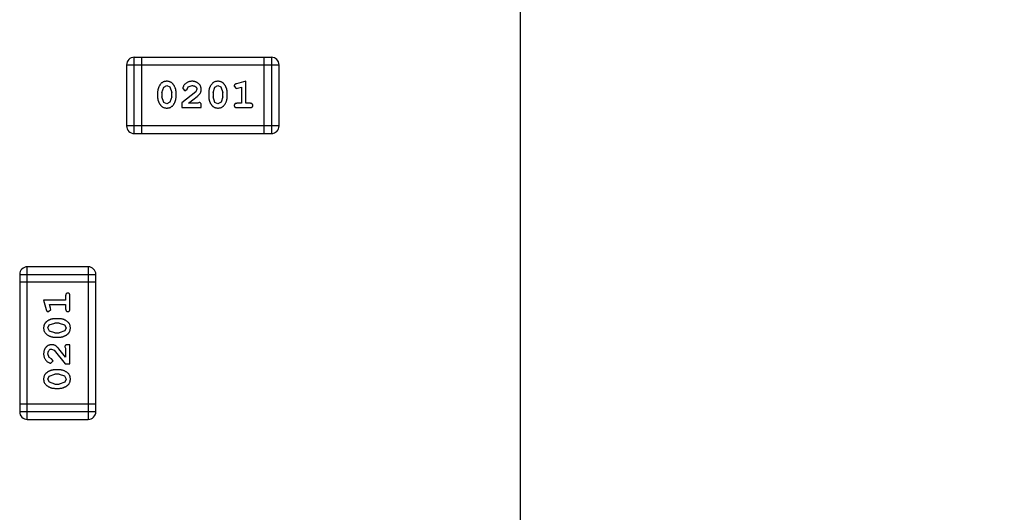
# Model space of a CAD drawing. Header units: millimetres. Extents: x -47 to 199, y -56 to 203.
# Tile 45 of 157: x 117.85 to 121.79, y 42.72 to 44.69. Entities that reach past the tile are written whole.
import ezdxf

# ---------------------------------------------------------------- set-up
doc = ezdxf.new("R2010")
doc.units = ezdxf.units.MM
doc.header["$LTSCALE"] = 1.21
doc.header["$MEASUREMENT"] = 0
doc.header["$PDMODE"] = 3
doc.header["$PDSIZE"] = 0.3125
doc.layers.get('0').update_dxf_attribs({"linetype": 'CONTINUOUS'})
doc.layers.get('DEFPOINTS').update_dxf_attribs({"linetype": 'CONTINUOUS'})
doc.layers.add('Dim', color=3, linetype='CONTINUOUS', lineweight=25)
doc.styles.get("Standard").update_dxf_attribs({"font": 'txt', "width": 0.8})
doc.dimstyles.get("Standard").update_dxf_attribs({"dimtxt": 0.15625, "dimasz": 0.1875, "dimexe": 0.125, "dimexo": 0.0625, "dimgap": 0.09, "dimtad": 0, "dimtih": 1, "dimtoh": 1, "dimzin": 4, "dimdsep": 46, "dimtxsty": 'Standard', "dimblk": '_FILLED', "dimblk1": '_FILLED', "dimblk2": '_FILLED', "dimcen": 0.09, "dimazin": 1, "dimtp": 0.01, "dimtm": 0.01, "dimtfac": 1, "dimtofl": 0, "dimtmove": 0, "dimatfit": 3, "dimldrblk": '_FILLED', "dimfxl": 1, "dimtolj": 1, "dimtzin": 4, "dimarcsym": 0})

# ---------------------------------------------------------------- blocks, each defined once
blk = doc.blocks.new('_FILLED')
at = {"color": 0, "linetype": 'ByBlock'}
blk.add_solid([(0, 0), (-1, 0.1667), (-1, -0.1667)], dxfattribs=at)
blk = doc.blocks.new('*D13')
at = {"color": 0, "linetype": 'ByBlock', "lineweight": -2}
for p, q in [((122.2391, 46.5894), (119.726, 46.5894)), ((119.851, 46.5894), (119.851, 31.8794)), ((119.851, 12.5894), (119.851, 27.2994)), ((122.2891, 12.5894), (119.726, 12.5894))]:
    blk.add_line(p, q, dxfattribs=at)
at = {"layer": 'DEFPOINTS', "color": 0, "linetype": 'ByBlock'}
for p in [(122.3016, 46.5894), (122.3516, 12.5894)]:
    blk.add_point(p, dxfattribs=at)
at = {"color": 0, "linetype": 'ByBlock', "lineweight": -2, "xscale": 1.5, "yscale": 1.5, "zscale": 1.5}
for p, rotation in [((119.851, 46.5894), 90), ((119.851, 12.5894), 270)]:
    blk.add_blockref('_FILLED', p, dxfattribs=dict(at, rotation=rotation))
at = {"color": 0, "linetype": 'ByBlock', "lineweight": -2, "insert": (119.851, 29.5894), "char_height": 1.5, "attachment_point": 5, "rotation": 90}
blk.add_mtext('\\A1;34.00', dxfattribs=at)
blk = doc.blocks.new('*D15')
at = {"color": 0, "linetype": 'ByBlock', "lineweight": -2}
for p, q in [((119.851, 49.5944), (119.851, 52.5944)), ((122.2391, 49.5944), (119.726, 49.5944)), ((122.2391, 46.5894), (119.726, 46.5894)), ((119.851, 46.5894), (119.851, 43.5894))]:
    blk.add_line(p, q, dxfattribs=at)
at = {"layer": 'DEFPOINTS', "color": 0, "linetype": 'ByBlock'}
for p in [(122.3016, 49.5944), (122.3016, 46.5894)]:
    blk.add_point(p, dxfattribs=at)
at = {"color": 0, "linetype": 'ByBlock', "lineweight": -2, "xscale": 1.5, "yscale": 1.5, "zscale": 1.5}
for p, rotation in [((119.851, 49.5944), 270), ((119.851, 46.5894), 90)]:
    blk.add_blockref('_FILLED', p, dxfattribs=dict(at, rotation=rotation))
at = {"color": 0, "linetype": 'ByBlock', "lineweight": -2, "insert": (119.851, 54.2844), "char_height": 1.5, "attachment_point": 5, "rotation": 90}
blk.add_mtext('\\A1;3.00', dxfattribs=at)

msp = doc.modelspace()

# ---------------------------------------------------------------- linework, layer by layer
at = {"color": 7, "linetype": 'Continuous'}
for p, q in [((118.3073, 44.2321), (118.3073, 44.5369)), ((118.856, 44.5369), (118.3073, 44.5369)), ((118.3378, 44.2321), (118.3378, 44.5369)), ((118.8255, 44.5369), (118.8255, 44.2321)), ((118.856, 44.5369), (118.856, 44.2321)), ((118.2769, 44.5065), (118.2769, 44.2626)), ((118.2769, 44.5065), (118.8865, 44.5065)), ((118.8865, 44.2626), (118.8865, 44.5065)), ((118.7531, 44.4412), (118.7166, 44.4313)), ((118.7531, 44.3531), (118.7531, 44.4412)), ((118.4007, 44.3966), (118.4007, 44.3788)), ((118.4181, 44.3963), (118.4253, 44.4181)), ((118.4181, 44.3963), (118.4181, 44.3791)), ((118.4253, 44.4181), (118.4377, 44.4239)), ((118.4377, 44.4239), (118.4498, 44.4186)), ((118.4498, 44.4186), (118.4574, 44.3963)), ((118.4574, 44.3791), (118.4574, 44.3963)), ((118.4747, 44.3788), (118.4747, 44.3966)), ((118.5533, 44.3996), (118.4983, 44.3546)), ((118.5014, 44.4118), (118.5103, 44.4034)), ((118.5103, 44.4034), (118.5187, 44.41)), ((118.5187, 44.41), (118.5237, 44.4185)), ((118.5237, 44.4185), (118.5386, 44.4239)), ((118.5581, 44.4093), (118.5533, 44.3996)), ((118.6053, 44.3966), (118.6053, 44.3788)), ((118.6226, 44.3963), (118.6298, 44.4181)), ((118.6226, 44.3963), (118.6226, 44.3791)), ((118.6298, 44.4181), (118.6422, 44.4239)), ((118.6422, 44.4239), (118.6543, 44.4186)), ((118.6543, 44.4186), (118.6619, 44.3963)), ((118.6619, 44.3791), (118.6619, 44.3963)), ((118.6792, 44.3788), (118.6792, 44.3966)), ((118.7075, 44.4221), (118.7154, 44.4129)), ((118.7154, 44.4129), (118.7208, 44.4139)), ((118.7208, 44.4139), (118.7358, 44.418)), ((118.7358, 44.418), (118.7358, 44.3531)), ((118.4257, 44.3568), (118.4181, 44.3791)), ((118.4378, 44.3515), (118.4257, 44.3568)), ((118.4501, 44.3573), (118.4378, 44.3515)), ((118.4574, 44.3791), (118.4501, 44.3573)), ((118.4983, 44.3546), (118.4983, 44.3358)), ((118.525, 44.3531), (118.5586, 44.3801)), ((118.5612, 44.3531), (118.525, 44.3531)), ((118.5667, 44.3562), (118.5612, 44.3531)), ((118.6302, 44.3568), (118.6226, 44.3791)), ((118.6423, 44.3515), (118.6302, 44.3568)), ((118.6546, 44.3573), (118.6423, 44.3515)), ((118.6619, 44.3791), (118.6546, 44.3573)), ((118.7358, 44.3531), (118.7185, 44.3531)), ((118.7704, 44.3531), (118.7531, 44.3531)), ((118.4983, 44.3358), (118.5754, 44.3358)), ((118.5754, 44.3358), (118.5754, 44.3436)), ((118.7185, 44.3358), (118.7704, 44.3358)), ((118.8865, 44.2626), (118.2769, 44.2626)), ((118.3073, 44.2321), (118.856, 44.2321)), ((117.8796, 43.0896), (117.8796, 43.6992)), ((118.1234, 43.6992), (117.8796, 43.6992)), ((118.1234, 43.6992), (118.1234, 43.0896)), ((117.8491, 43.6688), (117.8491, 43.1201)), ((117.8491, 43.6688), (118.1539, 43.6688)), ((118.1539, 43.1201), (118.1539, 43.6688)), ((118.1539, 43.6383), (117.8491, 43.6383)), ((117.9449, 43.5659), (117.9548, 43.5293)), ((118.033, 43.5659), (117.9449, 43.5659)), ((118.033, 43.5832), (118.033, 43.5659)), ((118.0503, 43.5313), (118.0503, 43.5832)), ((117.9639, 43.5203), (117.9732, 43.5282)), ((117.9722, 43.5336), (117.968, 43.5486)), ((117.968, 43.5486), (118.033, 43.5486)), ((117.9732, 43.5282), (117.9722, 43.5336)), ((118.033, 43.5486), (118.033, 43.5313)), ((118.0072, 43.492), (117.9895, 43.492)), ((117.9622, 43.455), (117.9675, 43.4671)), ((117.968, 43.4426), (117.9622, 43.455)), ((117.9675, 43.4671), (117.9898, 43.4747)), ((118.007, 43.4747), (117.9898, 43.4747)), ((118.007, 43.4747), (118.0287, 43.4674)), ((118.0287, 43.4674), (118.0345, 43.4551)), ((118.0345, 43.4551), (118.0293, 43.443)), ((117.9898, 43.4353), (117.968, 43.4426)), ((117.9895, 43.418), (118.0072, 43.418)), ((117.9898, 43.4353), (118.007, 43.4353)), ((118.0293, 43.443), (118.007, 43.4353)), ((117.9767, 43.3708), (117.9864, 43.3661)), ((117.9864, 43.3661), (118.0314, 43.3111)), ((118.033, 43.3378), (118.0059, 43.3714)), ((118.0298, 43.3795), (118.033, 43.374)), ((118.033, 43.374), (118.033, 43.3378)), ((118.0503, 43.3881), (118.0424, 43.3881)), ((118.0503, 43.3111), (118.0503, 43.3881)), ((117.9676, 43.3365), (117.9622, 43.3514)), ((117.9761, 43.3315), (117.9676, 43.3365)), ((117.9826, 43.323), (117.9761, 43.3315)), ((117.9742, 43.3142), (117.9826, 43.323)), ((118.0072, 43.2875), (117.9895, 43.2875)), ((118.0314, 43.3111), (118.0503, 43.3111)), ((117.9622, 43.2504), (117.9675, 43.2626)), ((117.968, 43.2381), (117.9622, 43.2504)), ((117.9675, 43.2626), (117.9898, 43.2702)), ((118.007, 43.2702), (117.9898, 43.2702)), ((118.007, 43.2702), (118.0287, 43.2629)), ((118.0287, 43.2629), (118.0345, 43.2506)), ((118.0345, 43.2506), (118.0293, 43.2385)), ((117.9898, 43.2308), (117.968, 43.2381)), ((117.9895, 43.2135), (118.0072, 43.2135)), ((117.9898, 43.2308), (118.007, 43.2308)), ((118.0293, 43.2385), (118.007, 43.2308)), ((118.1539, 43.1506), (117.8491, 43.1506)), ((118.1539, 43.1201), (117.8491, 43.1201)), ((117.8796, 43.0896), (118.1234, 43.0896))]:
    msp.add_line(p, q, dxfattribs=at)
for centre, start, end in [((118.3073, 44.5065), 90, 180), ((118.856, 44.5065), 0, 90), ((118.3073, 44.2626), 180, 270), ((118.856, 44.2626), 270, 0), ((117.8796, 43.6688), 90, 180), ((118.1234, 43.6688), 0, 90), ((117.8796, 43.1201), 180, 270), ((118.1234, 43.1201), 270, 0)]:
    msp.add_arc(centre, 0.0305, start, end, dxfattribs=at)
for points, knots in [([(118.4375, 44.4412), (118.4361, 44.4411), (118.4333, 44.4411), (118.4292, 44.4403), (118.4254, 44.4392), (118.4218, 44.4376), (118.4185, 44.4356), (118.4155, 44.4331), (118.4127, 44.4301), (118.4102, 44.4267), (118.408, 44.4231), (118.4061, 44.4194), (118.4044, 44.4157), (118.4031, 44.412), (118.402, 44.4082), (118.4013, 44.4043), (118.4008, 44.4005), (118.4008, 44.3979), (118.4007, 44.3966)], [0, 0, 0, 0, 0.06692, 0.130834, 0.19258, 0.252759, 0.312631, 0.373411, 0.436359, 0.501894, 0.568244, 0.632472, 0.69556, 0.757163, 0.818592, 0.878885, 0.939235, 1, 1, 1, 1]), ([(118.4747, 44.3966), (118.4747, 44.3976), (118.4746, 44.3998), (118.4743, 44.403), (118.4738, 44.4061), (118.4731, 44.4092), (118.4722, 44.4123), (118.4711, 44.4153), (118.4698, 44.4182), (118.4683, 44.4211), (118.4667, 44.4238), (118.4651, 44.4264), (118.4634, 44.4287), (118.4617, 44.4308), (118.46, 44.4327), (118.4583, 44.4343), (118.4566, 44.4358), (118.4542, 44.4373), (118.451, 44.4389), (118.4469, 44.4402), (118.4423, 44.441), (118.4392, 44.4411), (118.4375, 44.4412)], [0, 0, 0, 0, 0.049855, 0.099516, 0.148482, 0.19758, 0.246804, 0.296268, 0.346517, 0.397047, 0.446826, 0.49336, 0.537801, 0.579207, 0.617974, 0.654833, 0.689171, 0.722088, 0.786392, 0.853518, 0.924186, 1, 1, 1, 1]), ([(118.5387, 44.4412), (118.537, 44.4411), (118.5336, 44.441), (118.5287, 44.4401), (118.524, 44.4387), (118.5195, 44.4367), (118.5153, 44.4343), (118.5117, 44.4314), (118.5085, 44.4282), (118.506, 44.4246), (118.504, 44.421), (118.5026, 44.4177), (118.5016, 44.4147), (118.5015, 44.4127), (118.5014, 44.4118)], [0, 0, 0, 0, 0.098286, 0.193983, 0.289056, 0.384352, 0.477435, 0.566197, 0.652355, 0.737986, 0.818188, 0.887401, 0.94802, 1, 1, 1, 1]), ([(118.5754, 44.4084), (118.5753, 44.4095), (118.5753, 44.4117), (118.5748, 44.415), (118.574, 44.4181), (118.5728, 44.421), (118.5714, 44.4239), (118.5696, 44.4266), (118.5675, 44.4292), (118.5651, 44.4316), (118.5624, 44.4339), (118.5596, 44.4358), (118.5566, 44.4375), (118.5533, 44.4389), (118.5499, 44.4399), (118.5464, 44.4407), (118.5426, 44.4411), (118.54, 44.4411), (118.5387, 44.4412)], [0, 0, 0, 0, 0.060981, 0.120256, 0.178148, 0.236115, 0.293993, 0.352864, 0.413358, 0.476056, 0.539296, 0.602396, 0.665116, 0.728325, 0.792919, 0.859317, 0.928302, 1, 1, 1, 1]), ([(118.6421, 44.4412), (118.6406, 44.4411), (118.6378, 44.4411), (118.6337, 44.4403), (118.6299, 44.4392), (118.6263, 44.4376), (118.623, 44.4356), (118.62, 44.4331), (118.6172, 44.4301), (118.6147, 44.4267), (118.6125, 44.4231), (118.6106, 44.4194), (118.6089, 44.4157), (118.6076, 44.412), (118.6065, 44.4082), (118.6058, 44.4043), (118.6053, 44.4005), (118.6053, 44.3979), (118.6053, 44.3966)], [0, 0, 0, 0, 0.06692, 0.130834, 0.19258, 0.252759, 0.312631, 0.373411, 0.436359, 0.501894, 0.568244, 0.632472, 0.69556, 0.757163, 0.818592, 0.878885, 0.939235, 1, 1, 1, 1]), ([(118.6792, 44.3966), (118.6792, 44.3976), (118.6791, 44.3998), (118.6788, 44.403), (118.6783, 44.4061), (118.6776, 44.4092), (118.6767, 44.4123), (118.6756, 44.4153), (118.6743, 44.4182), (118.6728, 44.4211), (118.6712, 44.4238), (118.6696, 44.4264), (118.6679, 44.4287), (118.6663, 44.4308), (118.6645, 44.4327), (118.6628, 44.4343), (118.6611, 44.4358), (118.6587, 44.4373), (118.6556, 44.4389), (118.6514, 44.4402), (118.6468, 44.441), (118.6437, 44.4411), (118.6421, 44.4412)], [0, 0, 0, 0, 0.049855, 0.099516, 0.148482, 0.19758, 0.246804, 0.296268, 0.346517, 0.397047, 0.446826, 0.49336, 0.537801, 0.579207, 0.617974, 0.654833, 0.689171, 0.722088, 0.786392, 0.853518, 0.924186, 1, 1, 1, 1]), ([(118.7166, 44.4313), (118.7157, 44.431), (118.7141, 44.4306), (118.7121, 44.4297), (118.7104, 44.4288), (118.7092, 44.4278), (118.7084, 44.4266), (118.7079, 44.4253), (118.7075, 44.4238), (118.7075, 44.4227), (118.7075, 44.4221)], [0, 0, 0, 0, 0.187321, 0.344927, 0.475328, 0.579604, 0.674244, 0.773631, 0.882025, 1, 1, 1, 1]), ([(118.5386, 44.4239), (118.54, 44.4238), (118.5427, 44.4237), (118.5465, 44.4229), (118.5499, 44.4215), (118.5527, 44.4196), (118.5551, 44.4173), (118.5568, 44.4149), (118.5579, 44.4121), (118.558, 44.4103), (118.5581, 44.4093)], [0, 0, 0, 0, 0.156344, 0.299348, 0.4327, 0.561, 0.682299, 0.791883, 0.89611, 1, 1, 1, 1]), ([(118.5586, 44.3801), (118.5595, 44.3809), (118.5612, 44.3824), (118.5635, 44.3846), (118.5657, 44.3867), (118.5675, 44.3887), (118.5691, 44.3906), (118.5705, 44.3923), (118.5716, 44.394), (118.5727, 44.396), (118.5738, 44.3986), (118.5747, 44.4017), (118.5753, 44.405), (118.5753, 44.4073), (118.5754, 44.4084)], [0, 0, 0, 0, 0.103002, 0.197728, 0.285279, 0.365235, 0.437224, 0.502446, 0.560545, 0.611446, 0.707576, 0.80349, 0.900532, 1, 1, 1, 1]), ([(118.4007, 44.3788), (118.4008, 44.3777), (118.4008, 44.3756), (118.4011, 44.3724), (118.4016, 44.3693), (118.4023, 44.3662), (118.4032, 44.3632), (118.4043, 44.3602), (118.4056, 44.3572), (118.407, 44.3543), (118.4086, 44.3516), (118.4102, 44.3491), (118.4119, 44.3467), (118.4135, 44.3446), (118.4152, 44.3428), (118.4169, 44.3411), (118.4187, 44.3397), (118.421, 44.3381), (118.4242, 44.3365), (118.4284, 44.3352), (118.433, 44.3343), (118.4361, 44.3342), (118.4378, 44.3342)], [0, 0, 0, 0, 0.049886, 0.09882, 0.148132, 0.19689, 0.246038, 0.295176, 0.345305, 0.395692, 0.445312, 0.491875, 0.535813, 0.577009, 0.616081, 0.652689, 0.687585, 0.720206, 0.785062, 0.85223, 0.923759, 1, 1, 1, 1]), ([(118.4378, 44.3342), (118.4392, 44.3342), (118.4421, 44.3343), (118.4461, 44.335), (118.45, 44.3361), (118.4536, 44.3377), (118.4569, 44.3398), (118.4599, 44.3423), (118.4627, 44.3452), (118.4652, 44.3486), (118.4674, 44.3522), (118.4693, 44.3559), (118.471, 44.3596), (118.4723, 44.3634), (118.4734, 44.3672), (118.4741, 44.371), (118.4746, 44.3749), (118.4747, 44.3775), (118.4747, 44.3788)], [0, 0, 0, 0, 0.067217, 0.131051, 0.19272, 0.252824, 0.312745, 0.373449, 0.436041, 0.501494, 0.567761, 0.632087, 0.695096, 0.757109, 0.817993, 0.878657, 0.939311, 1, 1, 1, 1]), ([(118.5754, 44.3436), (118.5753, 44.3447), (118.5753, 44.3467), (118.5749, 44.3494), (118.5742, 44.3516), (118.5731, 44.3534), (118.5718, 44.3547), (118.5703, 44.3556), (118.5686, 44.3561), (118.5674, 44.3562), (118.5667, 44.3562)], [0, 0, 0, 0, 0.1844, 0.34094, 0.473574, 0.586824, 0.690029, 0.789175, 0.890445, 1, 1, 1, 1]), ([(118.6053, 44.3788), (118.6053, 44.3777), (118.6053, 44.3756), (118.6056, 44.3724), (118.6061, 44.3693), (118.6068, 44.3662), (118.6077, 44.3632), (118.6088, 44.3602), (118.6101, 44.3572), (118.6115, 44.3543), (118.6131, 44.3516), (118.6147, 44.3491), (118.6164, 44.3467), (118.618, 44.3446), (118.6197, 44.3428), (118.6214, 44.3411), (118.6232, 44.3397), (118.6255, 44.3381), (118.6287, 44.3365), (118.6329, 44.3352), (118.6375, 44.3343), (118.6407, 44.3342), (118.6423, 44.3342)], [0, 0, 0, 0, 0.049886, 0.09882, 0.148132, 0.19689, 0.246038, 0.295176, 0.345305, 0.395692, 0.445312, 0.491875, 0.535813, 0.577009, 0.616081, 0.652689, 0.687585, 0.720206, 0.785062, 0.85223, 0.923759, 1, 1, 1, 1]), ([(118.6423, 44.3342), (118.6437, 44.3342), (118.6466, 44.3343), (118.6507, 44.335), (118.6545, 44.3361), (118.6581, 44.3377), (118.6614, 44.3398), (118.6644, 44.3423), (118.6672, 44.3452), (118.6697, 44.3486), (118.6719, 44.3522), (118.6738, 44.3559), (118.6755, 44.3596), (118.6769, 44.3634), (118.6779, 44.3672), (118.6787, 44.371), (118.6791, 44.3749), (118.6792, 44.3775), (118.6792, 44.3788)], [0, 0, 0, 0, 0.067217, 0.131051, 0.19272, 0.252824, 0.312745, 0.373449, 0.436041, 0.501494, 0.567761, 0.632087, 0.695096, 0.757109, 0.817993, 0.878657, 0.939311, 1, 1, 1, 1]), ([(118.7185, 44.3531), (118.7176, 44.3531), (118.7159, 44.353), (118.7136, 44.3526), (118.7117, 44.3518), (118.7101, 44.3507), (118.709, 44.3494), (118.7081, 44.3479), (118.7076, 44.3462), (118.7075, 44.345), (118.7075, 44.3444)], [0, 0, 0, 0, 0.169102, 0.317658, 0.446239, 0.563118, 0.671828, 0.776546, 0.884858, 1, 1, 1, 1]), ([(118.7815, 44.3444), (118.7814, 44.345), (118.7814, 44.3462), (118.7809, 44.3479), (118.78, 44.3494), (118.7788, 44.3507), (118.7773, 44.3518), (118.7753, 44.3526), (118.773, 44.353), (118.7713, 44.3531), (118.7704, 44.3531)], [0, 0, 0, 0, 0.11517, 0.223509, 0.328254, 0.438012, 0.553651, 0.682263, 0.830856, 1, 1, 1, 1]), ([(118.7075, 44.3444), (118.7075, 44.3438), (118.7076, 44.3426), (118.7081, 44.3409), (118.7089, 44.3394), (118.7101, 44.3381), (118.7117, 44.337), (118.7136, 44.3363), (118.7159, 44.3358), (118.7176, 44.3358), (118.7185, 44.3358)], [0, 0, 0, 0, 0.115051, 0.223278, 0.329269, 0.437893, 0.554681, 0.682591, 0.83103, 1, 1, 1, 1]), ([(118.7704, 44.3358), (118.7713, 44.3358), (118.773, 44.3358), (118.7753, 44.3363), (118.7773, 44.337), (118.7788, 44.3381), (118.78, 44.3394), (118.7808, 44.3409), (118.7814, 44.3426), (118.7814, 44.3438), (118.7815, 44.3444)], [0, 0, 0, 0, 0.169012, 0.317488, 0.445429, 0.560977, 0.67065, 0.776666, 0.88492, 1, 1, 1, 1]), ([(118.0416, 43.5942), (118.041, 43.5942), (118.0398, 43.5941), (118.0381, 43.5936), (118.0366, 43.5928), (118.0353, 43.5916), (118.0342, 43.5901), (118.0335, 43.5881), (118.033, 43.5858), (118.033, 43.5841), (118.033, 43.5832)], [0, 0, 0, 0, 0.11517, 0.223509, 0.328254, 0.438012, 0.553651, 0.682263, 0.830856, 1, 1, 1, 1]), ([(118.0503, 43.5832), (118.0503, 43.5841), (118.0502, 43.5858), (118.0497, 43.5881), (118.049, 43.5901), (118.0479, 43.5916), (118.0466, 43.5928), (118.0451, 43.5936), (118.0434, 43.5941), (118.0422, 43.5942), (118.0416, 43.5942)], [0, 0, 0, 0, 0.169012, 0.317488, 0.445429, 0.560977, 0.67065, 0.776666, 0.88492, 1, 1, 1, 1]), ([(117.9548, 43.5293), (117.955, 43.5285), (117.9555, 43.5269), (117.9563, 43.5248), (117.9572, 43.5232), (117.9583, 43.522), (117.9594, 43.5212), (117.9608, 43.5207), (117.9623, 43.5203), (117.9634, 43.5203), (117.9639, 43.5203)], [0, 0, 0, 0, 0.187321, 0.344927, 0.475328, 0.579604, 0.674244, 0.773631, 0.882025, 1, 1, 1, 1]), ([(118.033, 43.5313), (118.033, 43.5304), (118.033, 43.5287), (118.0335, 43.5264), (118.0343, 43.5244), (118.0353, 43.5229), (118.0367, 43.5217), (118.0381, 43.5209), (118.0398, 43.5204), (118.041, 43.5203), (118.0416, 43.5203)], [0, 0, 0, 0, 0.169102, 0.317658, 0.446239, 0.563118, 0.671828, 0.776546, 0.884858, 1, 1, 1, 1]), ([(118.0416, 43.5203), (118.0422, 43.5203), (118.0434, 43.5204), (118.0451, 43.5209), (118.0466, 43.5217), (118.048, 43.5229), (118.049, 43.5244), (118.0497, 43.5264), (118.0502, 43.5287), (118.0503, 43.5304), (118.0503, 43.5313)], [0, 0, 0, 0, 0.115051, 0.223278, 0.329269, 0.437893, 0.554681, 0.682591, 0.83103, 1, 1, 1, 1]), ([(117.9895, 43.492), (117.9884, 43.492), (117.9863, 43.4919), (117.9831, 43.4916), (117.9799, 43.4911), (117.9768, 43.4904), (117.9738, 43.4895), (117.9708, 43.4884), (117.9678, 43.4871), (117.9649, 43.4856), (117.9622, 43.484), (117.9596, 43.4824), (117.9573, 43.4807), (117.9552, 43.479), (117.9534, 43.4773), (117.9517, 43.4756), (117.9503, 43.4739), (117.9487, 43.4715), (117.9471, 43.4683), (117.9458, 43.4642), (117.945, 43.4596), (117.9449, 43.4565), (117.9449, 43.4548)], [0, 0, 0, 0, 0.049855, 0.099516, 0.148482, 0.19758, 0.246804, 0.296268, 0.346517, 0.397047, 0.446826, 0.49336, 0.537801, 0.579207, 0.617974, 0.654833, 0.689171, 0.722088, 0.786392, 0.853518, 0.924186, 1, 1, 1, 1]), ([(118.0518, 43.4551), (118.0518, 43.4565), (118.0517, 43.4593), (118.051, 43.4634), (118.0499, 43.4673), (118.0483, 43.4708), (118.0463, 43.4742), (118.0438, 43.4772), (118.0408, 43.48), (118.0374, 43.4825), (118.0338, 43.4847), (118.0302, 43.4866), (118.0264, 43.4883), (118.0227, 43.4896), (118.0189, 43.4907), (118.015, 43.4914), (118.0111, 43.4919), (118.0085, 43.4919), (118.0072, 43.492)], [0, 0, 0, 0, 0.067217, 0.131051, 0.19272, 0.252824, 0.312745, 0.373449, 0.436041, 0.501494, 0.567761, 0.632087, 0.695096, 0.757109, 0.817993, 0.878657, 0.939311, 1, 1, 1, 1]), ([(117.9449, 43.4548), (117.9449, 43.4534), (117.945, 43.4506), (117.9457, 43.4465), (117.9468, 43.4427), (117.9484, 43.4391), (117.9505, 43.4358), (117.953, 43.4327), (117.9559, 43.43), (117.9593, 43.4275), (117.9629, 43.4253), (117.9666, 43.4234), (117.9703, 43.4217), (117.9741, 43.4204), (117.9779, 43.4193), (117.9817, 43.4186), (117.9856, 43.4181), (117.9882, 43.4181), (117.9895, 43.418)], [0, 0, 0, 0, 0.06692, 0.130834, 0.19258, 0.252759, 0.312631, 0.373411, 0.436359, 0.501894, 0.568244, 0.632472, 0.69556, 0.757163, 0.818592, 0.878885, 0.939235, 1, 1, 1, 1]), ([(118.0072, 43.418), (118.0083, 43.4181), (118.0104, 43.4181), (118.0136, 43.4184), (118.0167, 43.4189), (118.0198, 43.4196), (118.0229, 43.4205), (118.0259, 43.4216), (118.0288, 43.4228), (118.0317, 43.4243), (118.0344, 43.4259), (118.037, 43.4275), (118.0393, 43.4292), (118.0414, 43.4308), (118.0433, 43.4325), (118.0449, 43.4342), (118.0464, 43.4359), (118.048, 43.4383), (118.0496, 43.4415), (118.0509, 43.4457), (118.0517, 43.4503), (118.0518, 43.4534), (118.0518, 43.4551)], [0, 0, 0, 0, 0.049886, 0.09882, 0.148132, 0.19689, 0.246038, 0.295176, 0.345305, 0.395692, 0.445312, 0.491875, 0.535813, 0.577009, 0.616081, 0.652689, 0.687585, 0.720206, 0.785062, 0.85223, 0.923759, 1, 1, 1, 1]), ([(117.9776, 43.3881), (117.9765, 43.3881), (117.9743, 43.388), (117.9711, 43.3876), (117.968, 43.3867), (117.965, 43.3856), (117.9622, 43.3842), (117.9594, 43.3824), (117.9569, 43.3803), (117.9544, 43.3779), (117.9522, 43.3752), (117.9502, 43.3724), (117.9486, 43.3693), (117.9472, 43.3661), (117.9462, 43.3627), (117.9454, 43.3591), (117.945, 43.3554), (117.9449, 43.3528), (117.9449, 43.3515)], [0, 0, 0, 0, 0.060981, 0.120256, 0.178148, 0.236115, 0.293993, 0.352864, 0.413358, 0.476056, 0.539296, 0.602396, 0.665116, 0.728325, 0.792919, 0.859317, 0.928302, 1, 1, 1, 1]), ([(117.9622, 43.3514), (117.9622, 43.3528), (117.9623, 43.3554), (117.9632, 43.3593), (117.9645, 43.3627), (117.9665, 43.3655), (117.9687, 43.3678), (117.9712, 43.3696), (117.9739, 43.3706), (117.9758, 43.3708), (117.9767, 43.3708)], [0, 0, 0, 0, 0.156344, 0.299348, 0.4327, 0.561, 0.682299, 0.791883, 0.89611, 1, 1, 1, 1]), ([(118.0059, 43.3714), (118.0052, 43.3723), (118.0037, 43.374), (118.0015, 43.3763), (117.9993, 43.3784), (117.9974, 43.3803), (117.9955, 43.3819), (117.9937, 43.3833), (117.9921, 43.3844), (117.99, 43.3855), (117.9875, 43.3866), (117.9843, 43.3875), (117.981, 43.3881), (117.9788, 43.3881), (117.9776, 43.3881)], [0, 0, 0, 0, 0.103002, 0.197728, 0.285279, 0.365235, 0.437224, 0.502446, 0.560545, 0.611446, 0.707576, 0.80349, 0.900532, 1, 1, 1, 1]), ([(118.0424, 43.3881), (118.0413, 43.3881), (118.0394, 43.3881), (118.0367, 43.3876), (118.0344, 43.387), (118.0327, 43.3859), (118.0314, 43.3846), (118.0305, 43.3831), (118.0299, 43.3814), (118.0298, 43.3801), (118.0298, 43.3795)], [0, 0, 0, 0, 0.1844, 0.34094, 0.473574, 0.586824, 0.690029, 0.789175, 0.890445, 1, 1, 1, 1]), ([(117.9449, 43.3515), (117.9449, 43.3498), (117.945, 43.3464), (117.9459, 43.3415), (117.9473, 43.3367), (117.9493, 43.3322), (117.9517, 43.3281), (117.9546, 43.3245), (117.9579, 43.3213), (117.9614, 43.3188), (117.965, 43.3168), (117.9683, 43.3154), (117.9714, 43.3144), (117.9733, 43.3143), (117.9742, 43.3142)], [0, 0, 0, 0, 0.098286, 0.193983, 0.289056, 0.384352, 0.477435, 0.566197, 0.652355, 0.737986, 0.818188, 0.887401, 0.94802, 1, 1, 1, 1]), ([(117.9895, 43.2875), (117.9884, 43.2874), (117.9863, 43.2874), (117.9831, 43.2871), (117.9799, 43.2866), (117.9768, 43.2859), (117.9738, 43.285), (117.9708, 43.2839), (117.9678, 43.2826), (117.9649, 43.2811), (117.9622, 43.2795), (117.9596, 43.2779), (117.9573, 43.2762), (117.9552, 43.2745), (117.9534, 43.2728), (117.9517, 43.2711), (117.9503, 43.2694), (117.9487, 43.267), (117.9471, 43.2638), (117.9458, 43.2597), (117.945, 43.2551), (117.9449, 43.252), (117.9449, 43.2503)], [0, 0, 0, 0, 0.049855, 0.099516, 0.148482, 0.19758, 0.246804, 0.296268, 0.346517, 0.397047, 0.446826, 0.49336, 0.537801, 0.579207, 0.617974, 0.654833, 0.689171, 0.722088, 0.786392, 0.853518, 0.924186, 1, 1, 1, 1]), ([(118.0518, 43.2506), (118.0518, 43.252), (118.0517, 43.2548), (118.051, 43.2589), (118.0499, 43.2628), (118.0483, 43.2663), (118.0463, 43.2697), (118.0438, 43.2727), (118.0408, 43.2755), (118.0374, 43.278), (118.0338, 43.2802), (118.0302, 43.2821), (118.0264, 43.2838), (118.0227, 43.2851), (118.0189, 43.2862), (118.015, 43.2869), (118.0111, 43.2874), (118.0085, 43.2874), (118.0072, 43.2875)], [0, 0, 0, 0, 0.067217, 0.131051, 0.19272, 0.252824, 0.312745, 0.373449, 0.436041, 0.501494, 0.567761, 0.632087, 0.695096, 0.757109, 0.817993, 0.878657, 0.939311, 1, 1, 1, 1]), ([(117.9449, 43.2503), (117.9449, 43.2489), (117.945, 43.2461), (117.9457, 43.242), (117.9468, 43.2382), (117.9484, 43.2346), (117.9505, 43.2313), (117.953, 43.2282), (117.9559, 43.2254), (117.9593, 43.223), (117.9629, 43.2208), (117.9666, 43.2189), (117.9703, 43.2172), (117.9741, 43.2159), (117.9779, 43.2148), (117.9817, 43.2141), (117.9856, 43.2136), (117.9882, 43.2136), (117.9895, 43.2135)], [0, 0, 0, 0, 0.06692, 0.130834, 0.19258, 0.252759, 0.312631, 0.373411, 0.436359, 0.501894, 0.568244, 0.632472, 0.69556, 0.757163, 0.818592, 0.878885, 0.939235, 1, 1, 1, 1]), ([(118.0072, 43.2135), (118.0083, 43.2135), (118.0104, 43.2136), (118.0136, 43.2139), (118.0167, 43.2144), (118.0198, 43.2151), (118.0229, 43.2159), (118.0259, 43.2171), (118.0288, 43.2183), (118.0317, 43.2198), (118.0344, 43.2214), (118.037, 43.223), (118.0393, 43.2247), (118.0414, 43.2263), (118.0433, 43.228), (118.0449, 43.2297), (118.0464, 43.2314), (118.048, 43.2338), (118.0496, 43.237), (118.0509, 43.2412), (118.0517, 43.2457), (118.0518, 43.2489), (118.0518, 43.2506)], [0, 0, 0, 0, 0.049886, 0.09882, 0.148132, 0.19689, 0.246038, 0.295176, 0.345305, 0.395692, 0.445312, 0.491875, 0.535813, 0.577009, 0.616081, 0.652689, 0.687585, 0.720206, 0.785062, 0.85223, 0.923759, 1, 1, 1, 1])]:
    msp.add_open_spline(points, degree=3, knots=knots, dxfattribs=at)

# ---------------------------------------------------------------- dimensions: what is measured, and where the dimension line sits
at = {"layer": 'Dim'}
for base, p1, p2, override, picture, middle in [((119.8509942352, 49.5944033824), (122.3016311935, 46.589403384), (122.3016311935, 49.5944033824), {"dimtxt": 1.5, "dimasz": 1.5, "dimtih": 0, "dimtoh": 0, "dimzin": 0, "dimcen": 0.198, "dimadec": 0, "dimazin": 0, "dimtp": 0, "dimtm": 0, "dimtzin": 0}, '*D15', (119.8509942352, 54.2844033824)), ((119.851, 12.5894), (122.3016, 46.5894), (122.3516, 12.5894), {"dimtxt": 1.5, "dimasz": 1.5, "dimtih": 0, "dimtoh": 0, "dimzin": 0, "dimcen": 0.198, "dimadec": 0, "dimazin": 0, "dimtp": 0, "dimtm": 0, "dimtdec": 4, "dimtzin": 0}, '*D13', (119.851, 29.5894))]:
    dim = msp.add_linear_dim(base=base, p1=p1, p2=p2, angle=90, dimstyle='Standard', override=override, dxfattribs=at)
    dim.commit()
    dim.dimension.update_dxf_attribs({"geometry": picture, "text_midpoint": middle})

doc.saveas('drawing.dxf')
